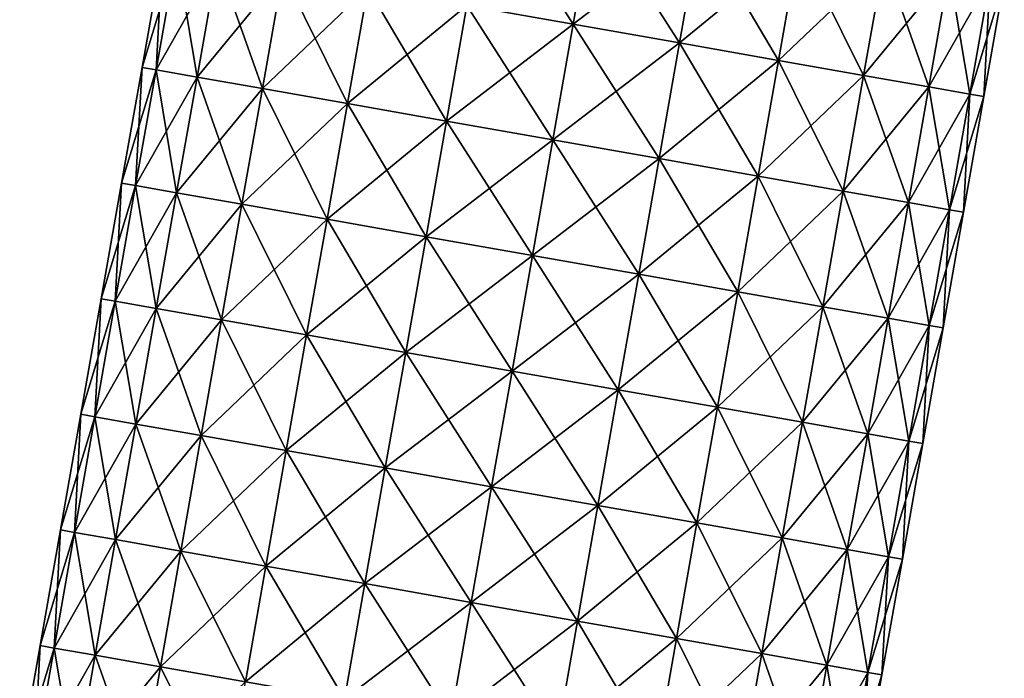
# Model space of a CAD drawing. Extents: x -65 to 803, y -691 to 80.
# Tile 226 of 256: x 664 to 756, y -313 to -252. Entities that reach past the tile are written whole.
import ezdxf

# ---------------------------------------------------------------- set-up
doc = ezdxf.new("R2010")
doc.units = 0
doc.header["$LTSCALE"] = 101.851852
doc.layers.add('7', color=7, linetype='CONTINUOUS')
doc.layers.add('8', color=7, linetype='CONTINUOUS')

msp = doc.modelspace()

# ---------------------------------------------------------------- linework, layer by layer
at = {"layer": '7', "linetype": 'CONTINUOUS'}
for points in [[(705.34, -250.297, 37.671), (715.28, -252.05, 39), (707.246, -239.485, 37.671), (705.34, -250.297, 37.671)], [(707.246, -239.485, 37.671), (715.28, -252.05, 39), (717.187, -241.238, 39), (707.246, -239.485, 37.671)], [(715.28, -252.05, 39), (725.221, -253.803, 37.671), (717.187, -241.238, 39), (715.28, -252.05, 39)], [(717.187, -241.238, 39), (725.221, -253.803, 37.671), (727.127, -242.99, 37.671), (717.187, -241.238, 39)], [(725.221, -253.803, 37.671), (734.484, -255.436, 33.775), (727.127, -242.99, 37.671), (725.221, -253.803, 37.671)], [(727.127, -242.99, 37.671), (734.484, -255.436, 33.775), (736.39, -244.624, 33.775), (727.127, -242.99, 37.671)], [(734.484, -255.436, 33.775), (742.438, -256.839, 27.577), (736.39, -244.624, 33.775), (734.484, -255.436, 33.775)], [(736.39, -244.624, 33.775), (742.438, -256.839, 27.577), (744.345, -246.026, 27.577), (736.39, -244.624, 33.775)], [(674.966, -256.09), (676.275, -256.321, 10.094), (676.873, -245.278), (674.966, -256.09)], [(676.873, -245.278), (676.275, -256.321, 10.094), (678.181, -245.508, 10.094), (676.873, -245.278)], [(676.275, -256.321, 10.094), (680.112, -256.997, 19.5), (678.181, -245.508, 10.094), (676.275, -256.321, 10.094)], [(678.181, -245.508, 10.094), (680.112, -256.997, 19.5), (682.018, -246.185, 19.5), (678.181, -245.508, 10.094)], [(680.112, -256.997, 19.5), (686.216, -258.073, 27.577), (682.018, -246.185, 19.5), (680.112, -256.997, 19.5)], [(682.018, -246.185, 19.5), (686.216, -258.073, 27.577), (688.122, -247.261, 27.577), (682.018, -246.185, 19.5)], [(742.438, -256.839, 27.577), (748.542, -257.915, 19.5), (744.345, -246.026, 27.577), (742.438, -256.839, 27.577)], [(744.345, -246.026, 27.577), (748.542, -257.915, 19.5), (750.449, -247.103, 19.5), (744.345, -246.026, 27.577)], [(686.216, -258.073, 27.577), (694.17, -259.476, 33.775), (688.122, -247.261, 27.577), (686.216, -258.073, 27.577)], [(688.122, -247.261, 27.577), (694.17, -259.476, 33.775), (696.076, -248.664, 33.775), (688.122, -247.261, 27.577)], [(748.542, -257.915, 19.5), (752.379, -258.591, 10.094), (750.449, -247.103, 19.5), (748.542, -257.915, 19.5)], [(750.449, -247.103, 19.5), (752.379, -258.591, 10.094), (754.286, -247.779, 10.094), (750.449, -247.103, 19.5)], [(752.379, -258.591, 10.094), (753.688, -258.822), (754.286, -247.779, 10.094), (752.379, -258.591, 10.094)], [(754.286, -247.779, 10.094), (753.688, -258.822), (755.594, -248.01), (754.286, -247.779, 10.094)], [(694.17, -259.476, 33.775), (703.433, -261.109, 37.671), (696.076, -248.664, 33.775), (694.17, -259.476, 33.775)], [(696.076, -248.664, 33.775), (703.433, -261.109, 37.671), (705.34, -250.297, 37.671), (696.076, -248.664, 33.775)], [(703.433, -261.109, 37.671), (713.374, -262.862, 39), (705.34, -250.297, 37.671), (703.433, -261.109, 37.671)], [(705.34, -250.297, 37.671), (713.374, -262.862, 39), (715.28, -252.05, 39), (705.34, -250.297, 37.671)], [(713.374, -262.862, 39), (723.314, -264.615, 37.671), (715.28, -252.05, 39), (713.374, -262.862, 39)], [(715.28, -252.05, 39), (723.314, -264.615, 37.671), (725.221, -253.803, 37.671), (715.28, -252.05, 39)], [(723.314, -264.615, 37.671), (732.577, -266.248, 33.775), (725.221, -253.803, 37.671), (723.314, -264.615, 37.671)], [(725.221, -253.803, 37.671), (732.577, -266.248, 33.775), (734.484, -255.436, 33.775), (725.221, -253.803, 37.671)], [(732.577, -266.248, 33.775), (740.532, -267.651, 27.577), (734.484, -255.436, 33.775), (732.577, -266.248, 33.775)], [(734.484, -255.436, 33.775), (740.532, -267.651, 27.577), (742.438, -256.839, 27.577), (734.484, -255.436, 33.775)], [(673.06, -266.902), (674.368, -267.133, 10.094), (674.966, -256.09), (673.06, -266.902)], [(674.966, -256.09), (674.368, -267.133, 10.094), (676.275, -256.321, 10.094), (674.966, -256.09)], [(674.368, -267.133, 10.094), (678.205, -267.809, 19.5), (676.275, -256.321, 10.094), (674.368, -267.133, 10.094)], [(676.275, -256.321, 10.094), (678.205, -267.809, 19.5), (680.112, -256.997, 19.5), (676.275, -256.321, 10.094)], [(740.532, -267.651, 27.577), (746.636, -268.727, 19.5), (742.438, -256.839, 27.577), (740.532, -267.651, 27.577)], [(742.438, -256.839, 27.577), (746.636, -268.727, 19.5), (748.542, -257.915, 19.5), (742.438, -256.839, 27.577)], [(678.205, -267.809, 19.5), (684.309, -268.886, 27.577), (680.112, -256.997, 19.5), (678.205, -267.809, 19.5)], [(680.112, -256.997, 19.5), (684.309, -268.886, 27.577), (686.216, -258.073, 27.577), (680.112, -256.997, 19.5)], [(684.309, -268.886, 27.577), (692.264, -270.288, 33.775), (686.216, -258.073, 27.577), (684.309, -268.886, 27.577)], [(686.216, -258.073, 27.577), (692.264, -270.288, 33.775), (694.17, -259.476, 33.775), (686.216, -258.073, 27.577)], [(746.636, -268.727, 19.5), (750.473, -269.404, 10.094), (748.542, -257.915, 19.5), (746.636, -268.727, 19.5)], [(748.542, -257.915, 19.5), (750.473, -269.404, 10.094), (752.379, -258.591, 10.094), (748.542, -257.915, 19.5)], [(750.473, -269.404, 10.094), (751.781, -269.634), (752.379, -258.591, 10.094), (750.473, -269.404, 10.094)], [(752.379, -258.591, 10.094), (751.781, -269.634), (753.688, -258.822), (752.379, -258.591, 10.094)], [(692.264, -270.288, 33.775), (701.527, -271.922, 37.671), (694.17, -259.476, 33.775), (692.264, -270.288, 33.775)], [(694.17, -259.476, 33.775), (701.527, -271.922, 37.671), (703.433, -261.109, 37.671), (694.17, -259.476, 33.775)], [(701.527, -271.922, 37.671), (711.467, -273.674, 39), (703.433, -261.109, 37.671), (701.527, -271.922, 37.671)], [(703.433, -261.109, 37.671), (711.467, -273.674, 39), (713.374, -262.862, 39), (703.433, -261.109, 37.671)], [(711.467, -273.674, 39), (721.408, -275.427, 37.671), (713.374, -262.862, 39), (711.467, -273.674, 39)], [(713.374, -262.862, 39), (721.408, -275.427, 37.671), (723.314, -264.615, 37.671), (713.374, -262.862, 39)], [(721.408, -275.427, 37.671), (730.671, -277.06, 33.775), (723.314, -264.615, 37.671), (721.408, -275.427, 37.671)], [(723.314, -264.615, 37.671), (730.671, -277.06, 33.775), (732.577, -266.248, 33.775), (723.314, -264.615, 37.671)], [(671.153, -277.714), (672.462, -277.945, 10.094), (673.06, -266.902), (671.153, -277.714)], [(673.06, -266.902), (672.462, -277.945, 10.094), (674.368, -267.133, 10.094), (673.06, -266.902)], [(730.671, -277.06, 33.775), (738.625, -278.463, 27.577), (732.577, -266.248, 33.775), (730.671, -277.06, 33.775)], [(732.577, -266.248, 33.775), (738.625, -278.463, 27.577), (740.532, -267.651, 27.577), (732.577, -266.248, 33.775)], [(672.462, -277.945, 10.094), (676.299, -278.622, 19.5), (674.368, -267.133, 10.094), (672.462, -277.945, 10.094)], [(674.368, -267.133, 10.094), (676.299, -278.622, 19.5), (678.205, -267.809, 19.5), (674.368, -267.133, 10.094)], [(676.299, -278.622, 19.5), (682.403, -279.698, 27.577), (678.205, -267.809, 19.5), (676.299, -278.622, 19.5)], [(678.205, -267.809, 19.5), (682.403, -279.698, 27.577), (684.309, -268.886, 27.577), (678.205, -267.809, 19.5)], [(738.625, -278.463, 27.577), (744.729, -279.539, 19.5), (740.532, -267.651, 27.577), (738.625, -278.463, 27.577)], [(740.532, -267.651, 27.577), (744.729, -279.539, 19.5), (746.636, -268.727, 19.5), (740.532, -267.651, 27.577)], [(744.729, -279.539, 19.5), (748.566, -280.216, 10.094), (746.636, -268.727, 19.5), (744.729, -279.539, 19.5)], [(746.636, -268.727, 19.5), (748.566, -280.216, 10.094), (750.473, -269.404, 10.094), (746.636, -268.727, 19.5)], [(682.403, -279.698, 27.577), (690.357, -281.1, 33.775), (684.309, -268.886, 27.577), (682.403, -279.698, 27.577)], [(684.309, -268.886, 27.577), (690.357, -281.1, 33.775), (692.264, -270.288, 33.775), (684.309, -268.886, 27.577)], [(748.566, -280.216, 10.094), (749.875, -280.447), (750.473, -269.404, 10.094), (748.566, -280.216, 10.094)], [(750.473, -269.404, 10.094), (749.875, -280.447), (751.781, -269.634), (750.473, -269.404, 10.094)], [(690.357, -281.1, 33.775), (699.62, -282.734, 37.671), (692.264, -270.288, 33.775), (690.357, -281.1, 33.775)], [(692.264, -270.288, 33.775), (699.62, -282.734, 37.671), (701.527, -271.922, 37.671), (692.264, -270.288, 33.775)], [(699.62, -282.734, 37.671), (709.561, -284.487, 39), (701.527, -271.922, 37.671), (699.62, -282.734, 37.671)], [(701.527, -271.922, 37.671), (709.561, -284.487, 39), (711.467, -273.674, 39), (701.527, -271.922, 37.671)], [(709.561, -284.487, 39), (719.501, -286.239, 37.671), (711.467, -273.674, 39), (709.561, -284.487, 39)], [(711.467, -273.674, 39), (719.501, -286.239, 37.671), (721.408, -275.427, 37.671), (711.467, -273.674, 39)], [(719.501, -286.239, 37.671), (728.765, -287.873, 33.775), (721.408, -275.427, 37.671), (719.501, -286.239, 37.671)], [(721.408, -275.427, 37.671), (728.765, -287.873, 33.775), (730.671, -277.06, 33.775), (721.408, -275.427, 37.671)], [(728.765, -287.873, 33.775), (736.719, -289.275, 27.577), (730.671, -277.06, 33.775), (728.765, -287.873, 33.775)], [(730.671, -277.06, 33.775), (736.719, -289.275, 27.577), (738.625, -278.463, 27.577), (730.671, -277.06, 33.775)], [(669.247, -288.526), (670.555, -288.757, 10.094), (671.153, -277.714), (669.247, -288.526)], [(671.153, -277.714), (670.555, -288.757, 10.094), (672.462, -277.945, 10.094), (671.153, -277.714)], [(670.555, -288.757, 10.094), (674.392, -289.434, 19.5), (672.462, -277.945, 10.094), (670.555, -288.757, 10.094)], [(672.462, -277.945, 10.094), (674.392, -289.434, 19.5), (676.299, -278.622, 19.5), (672.462, -277.945, 10.094)], [(674.392, -289.434, 19.5), (680.496, -290.51, 27.577), (676.299, -278.622, 19.5), (674.392, -289.434, 19.5)], [(676.299, -278.622, 19.5), (680.496, -290.51, 27.577), (682.403, -279.698, 27.577), (676.299, -278.622, 19.5)], [(736.719, -289.275, 27.577), (742.823, -290.351, 19.5), (738.625, -278.463, 27.577), (736.719, -289.275, 27.577)], [(738.625, -278.463, 27.577), (742.823, -290.351, 19.5), (744.729, -279.539, 19.5), (738.625, -278.463, 27.577)], [(680.496, -290.51, 27.577), (688.451, -291.913, 33.775), (682.403, -279.698, 27.577), (680.496, -290.51, 27.577)], [(682.403, -279.698, 27.577), (688.451, -291.913, 33.775), (690.357, -281.1, 33.775), (682.403, -279.698, 27.577)], [(742.823, -290.351, 19.5), (746.66, -291.028, 10.094), (744.729, -279.539, 19.5), (742.823, -290.351, 19.5)], [(744.729, -279.539, 19.5), (746.66, -291.028, 10.094), (748.566, -280.216, 10.094), (744.729, -279.539, 19.5)], [(746.66, -291.028, 10.094), (747.968, -291.259), (748.566, -280.216, 10.094), (746.66, -291.028, 10.094)], [(748.566, -280.216, 10.094), (747.968, -291.259), (749.875, -280.447), (748.566, -280.216, 10.094)], [(688.451, -291.913, 33.775), (697.714, -293.546, 37.671), (690.357, -281.1, 33.775), (688.451, -291.913, 33.775)], [(690.357, -281.1, 33.775), (697.714, -293.546, 37.671), (699.62, -282.734, 37.671), (690.357, -281.1, 33.775)], [(697.714, -293.546, 37.671), (707.654, -295.299, 39), (699.62, -282.734, 37.671), (697.714, -293.546, 37.671)], [(699.62, -282.734, 37.671), (707.654, -295.299, 39), (709.561, -284.487, 39), (699.62, -282.734, 37.671)], [(707.654, -295.299, 39), (717.595, -297.052, 37.671), (709.561, -284.487, 39), (707.654, -295.299, 39)], [(709.561, -284.487, 39), (717.595, -297.052, 37.671), (719.501, -286.239, 37.671), (709.561, -284.487, 39)], [(717.595, -297.052, 37.671), (726.858, -298.685, 33.775), (719.501, -286.239, 37.671), (717.595, -297.052, 37.671)], [(719.501, -286.239, 37.671), (726.858, -298.685, 33.775), (728.765, -287.873, 33.775), (719.501, -286.239, 37.671)], [(726.858, -298.685, 33.775), (734.812, -300.087, 27.577), (728.765, -287.873, 33.775), (726.858, -298.685, 33.775)], [(728.765, -287.873, 33.775), (734.812, -300.087, 27.577), (736.719, -289.275, 27.577), (728.765, -287.873, 33.775)], [(667.34, -299.339), (668.649, -299.569, 10.094), (669.247, -288.526), (667.34, -299.339)], [(669.247, -288.526), (668.649, -299.569, 10.094), (670.555, -288.757, 10.094), (669.247, -288.526)], [(668.649, -299.569, 10.094), (672.486, -300.246, 19.5), (670.555, -288.757, 10.094), (668.649, -299.569, 10.094)], [(670.555, -288.757, 10.094), (672.486, -300.246, 19.5), (674.392, -289.434, 19.5), (670.555, -288.757, 10.094)], [(672.486, -300.246, 19.5), (678.59, -301.322, 27.577), (674.392, -289.434, 19.5), (672.486, -300.246, 19.5)], [(674.392, -289.434, 19.5), (678.59, -301.322, 27.577), (680.496, -290.51, 27.577), (674.392, -289.434, 19.5)], [(734.812, -300.087, 27.577), (740.916, -301.164, 19.5), (736.719, -289.275, 27.577), (734.812, -300.087, 27.577)], [(736.719, -289.275, 27.577), (740.916, -301.164, 19.5), (742.823, -290.351, 19.5), (736.719, -289.275, 27.577)], [(678.59, -301.322, 27.577), (686.544, -302.725, 33.775), (680.496, -290.51, 27.577), (678.59, -301.322, 27.577)], [(680.496, -290.51, 27.577), (686.544, -302.725, 33.775), (688.451, -291.913, 33.775), (680.496, -290.51, 27.577)], [(740.916, -301.164, 19.5), (744.753, -301.84, 10.094), (742.823, -290.351, 19.5), (740.916, -301.164, 19.5)], [(742.823, -290.351, 19.5), (744.753, -301.84, 10.094), (746.66, -291.028, 10.094), (742.823, -290.351, 19.5)], [(744.753, -301.84, 10.094), (746.062, -302.071), (746.66, -291.028, 10.094), (744.753, -301.84, 10.094)], [(746.66, -291.028, 10.094), (746.062, -302.071), (747.968, -291.259), (746.66, -291.028, 10.094)], [(686.544, -302.725, 33.775), (695.807, -304.358, 37.671), (688.451, -291.913, 33.775), (686.544, -302.725, 33.775)], [(688.451, -291.913, 33.775), (695.807, -304.358, 37.671), (697.714, -293.546, 37.671), (688.451, -291.913, 33.775)], [(695.807, -304.358, 37.671), (705.748, -306.111, 39), (697.714, -293.546, 37.671), (695.807, -304.358, 37.671)], [(697.714, -293.546, 37.671), (705.748, -306.111, 39), (707.654, -295.299, 39), (697.714, -293.546, 37.671)], [(705.748, -306.111, 39), (715.688, -307.864, 37.671), (707.654, -295.299, 39), (705.748, -306.111, 39)], [(707.654, -295.299, 39), (715.688, -307.864, 37.671), (717.595, -297.052, 37.671), (707.654, -295.299, 39)], [(715.688, -307.864, 37.671), (724.952, -309.497, 33.775), (717.595, -297.052, 37.671), (715.688, -307.864, 37.671)], [(717.595, -297.052, 37.671), (724.952, -309.497, 33.775), (726.858, -298.685, 33.775), (717.595, -297.052, 37.671)], [(724.952, -309.497, 33.775), (732.906, -310.9, 27.577), (726.858, -298.685, 33.775), (724.952, -309.497, 33.775)], [(726.858, -298.685, 33.775), (732.906, -310.9, 27.577), (734.812, -300.087, 27.577), (726.858, -298.685, 33.775)], [(665.434, -310.151), (666.743, -310.382, 10.094), (667.34, -299.339), (665.434, -310.151)], [(667.34, -299.339), (666.743, -310.382, 10.094), (668.649, -299.569, 10.094), (667.34, -299.339)], [(666.743, -310.382, 10.094), (670.579, -311.058, 19.5), (668.649, -299.569, 10.094), (666.743, -310.382, 10.094)], [(668.649, -299.569, 10.094), (670.579, -311.058, 19.5), (672.486, -300.246, 19.5), (668.649, -299.569, 10.094)], [(732.906, -310.9, 27.577), (739.01, -311.976, 19.5), (734.812, -300.087, 27.577), (732.906, -310.9, 27.577)], [(734.812, -300.087, 27.577), (739.01, -311.976, 19.5), (740.916, -301.164, 19.5), (734.812, -300.087, 27.577)], [(670.579, -311.058, 19.5), (676.683, -312.134, 27.577), (672.486, -300.246, 19.5), (670.579, -311.058, 19.5)], [(672.486, -300.246, 19.5), (676.683, -312.134, 27.577), (678.59, -301.322, 27.577), (672.486, -300.246, 19.5)], [(676.683, -312.134, 27.577), (684.638, -313.537, 33.775), (678.59, -301.322, 27.577), (676.683, -312.134, 27.577)], [(678.59, -301.322, 27.577), (684.638, -313.537, 33.775), (686.544, -302.725, 33.775), (678.59, -301.322, 27.577)], [(739.01, -311.976, 19.5), (742.847, -312.652, 10.094), (740.916, -301.164, 19.5), (739.01, -311.976, 19.5)], [(740.916, -301.164, 19.5), (742.847, -312.652, 10.094), (744.753, -301.84, 10.094), (740.916, -301.164, 19.5)], [(742.847, -312.652, 10.094), (744.155, -312.883), (744.753, -301.84, 10.094), (742.847, -312.652, 10.094)], [(744.753, -301.84, 10.094), (744.155, -312.883), (746.062, -302.071), (744.753, -301.84, 10.094)], [(684.638, -313.537, 33.775), (693.901, -315.17, 37.671), (686.544, -302.725, 33.775), (684.638, -313.537, 33.775)], [(686.544, -302.725, 33.775), (693.901, -315.17, 37.671), (695.807, -304.358, 37.671), (686.544, -302.725, 33.775)], [(693.901, -315.17, 37.671), (703.841, -316.923, 39), (695.807, -304.358, 37.671), (693.901, -315.17, 37.671)], [(695.807, -304.358, 37.671), (703.841, -316.923, 39), (705.748, -306.111, 39), (695.807, -304.358, 37.671)], [(703.841, -316.923, 39), (713.782, -318.676, 37.671), (705.748, -306.111, 39), (703.841, -316.923, 39)], [(705.748, -306.111, 39), (713.782, -318.676, 37.671), (715.688, -307.864, 37.671), (705.748, -306.111, 39)], [(713.782, -318.676, 37.671), (723.045, -320.309, 33.775), (715.688, -307.864, 37.671), (713.782, -318.676, 37.671)], [(715.688, -307.864, 37.671), (723.045, -320.309, 33.775), (724.952, -309.497, 33.775), (715.688, -307.864, 37.671)], [(663.527, -320.963), (664.836, -321.194, 10.094), (665.434, -310.151), (663.527, -320.963)], [(665.434, -310.151), (664.836, -321.194, 10.094), (666.743, -310.382, 10.094), (665.434, -310.151)], [(723.045, -320.309, 33.775), (731, -321.712, 27.577), (724.952, -309.497, 33.775), (723.045, -320.309, 33.775)], [(724.952, -309.497, 33.775), (731, -321.712, 27.577), (732.906, -310.9, 27.577), (724.952, -309.497, 33.775)], [(664.836, -321.194, 10.094), (668.673, -321.87, 19.5), (666.743, -310.382, 10.094), (664.836, -321.194, 10.094)], [(666.743, -310.382, 10.094), (668.673, -321.87, 19.5), (670.579, -311.058, 19.5), (666.743, -310.382, 10.094)], [(668.673, -321.87, 19.5), (674.777, -322.947, 27.577), (670.579, -311.058, 19.5), (668.673, -321.87, 19.5)], [(670.579, -311.058, 19.5), (674.777, -322.947, 27.577), (676.683, -312.134, 27.577), (670.579, -311.058, 19.5)], [(731, -321.712, 27.577), (737.103, -322.788, 19.5), (732.906, -310.9, 27.577), (731, -321.712, 27.577)], [(732.906, -310.9, 27.577), (737.103, -322.788, 19.5), (739.01, -311.976, 19.5), (732.906, -310.9, 27.577)], [(737.103, -322.788, 19.5), (740.94, -323.465, 10.094), (739.01, -311.976, 19.5), (737.103, -322.788, 19.5)], [(739.01, -311.976, 19.5), (740.94, -323.465, 10.094), (742.847, -312.652, 10.094), (739.01, -311.976, 19.5)], [(674.777, -322.947, 27.577), (682.731, -324.349, 33.775), (676.683, -312.134, 27.577), (674.777, -322.947, 27.577)], [(676.683, -312.134, 27.577), (682.731, -324.349, 33.775), (684.638, -313.537, 33.775), (676.683, -312.134, 27.577)], [(740.94, -323.465, 10.094), (742.249, -323.695), (742.847, -312.652, 10.094), (740.94, -323.465, 10.094)], [(742.847, -312.652, 10.094), (742.249, -323.695), (744.155, -312.883), (742.847, -312.652, 10.094)]]:
    msp.add_3dface(points, dxfattribs=at)
at = {"layer": '8', "linetype": 'CONTINUOUS'}
for points in [[(715.28, -252.05, -39), (705.34, -250.297, -37.671), (717.187, -241.238, -39), (715.28, -252.05, -39)], [(727.127, -242.99, -37.671), (715.28, -252.05, -39), (717.187, -241.238, -39), (727.127, -242.99, -37.671)], [(725.221, -253.803, -37.671), (715.28, -252.05, -39), (727.127, -242.99, -37.671), (725.221, -253.803, -37.671)], [(736.39, -244.624, -33.775), (725.221, -253.803, -37.671), (727.127, -242.99, -37.671), (736.39, -244.624, -33.775)], [(734.484, -255.436, -33.775), (725.221, -253.803, -37.671), (736.39, -244.624, -33.775), (734.484, -255.436, -33.775)], [(744.345, -246.026, -27.577), (734.484, -255.436, -33.775), (736.39, -244.624, -33.775), (744.345, -246.026, -27.577)], [(674.966, -256.09), (676.873, -245.278), (678.181, -245.508, -10.094), (674.966, -256.09)], [(676.275, -256.321, -10.094), (674.966, -256.09), (678.181, -245.508, -10.094), (676.275, -256.321, -10.094)], [(682.018, -246.185, -19.5), (676.275, -256.321, -10.094), (678.181, -245.508, -10.094), (682.018, -246.185, -19.5)], [(680.112, -256.997, -19.5), (676.275, -256.321, -10.094), (682.018, -246.185, -19.5), (680.112, -256.997, -19.5)], [(688.122, -247.261, -27.577), (680.112, -256.997, -19.5), (682.018, -246.185, -19.5), (688.122, -247.261, -27.577)], [(742.438, -256.839, -27.577), (734.484, -255.436, -33.775), (744.345, -246.026, -27.577), (742.438, -256.839, -27.577)], [(750.449, -247.103, -19.5), (742.438, -256.839, -27.577), (744.345, -246.026, -27.577), (750.449, -247.103, -19.5)], [(686.216, -258.073, -27.577), (680.112, -256.997, -19.5), (688.122, -247.261, -27.577), (686.216, -258.073, -27.577)], [(696.076, -248.664, -33.775), (686.216, -258.073, -27.577), (688.122, -247.261, -27.577), (696.076, -248.664, -33.775)], [(748.542, -257.915, -19.5), (742.438, -256.839, -27.577), (750.449, -247.103, -19.5), (748.542, -257.915, -19.5)], [(754.286, -247.779, -10.094), (748.542, -257.915, -19.5), (750.449, -247.103, -19.5), (754.286, -247.779, -10.094)], [(752.379, -258.591, -10.094), (748.542, -257.915, -19.5), (754.286, -247.779, -10.094), (752.379, -258.591, -10.094)], [(755.594, -248.01), (752.379, -258.591, -10.094), (754.286, -247.779, -10.094), (755.594, -248.01)], [(755.594, -248.01), (753.688, -258.822), (752.379, -258.591, -10.094), (755.594, -248.01)], [(694.17, -259.476, -33.775), (686.216, -258.073, -27.577), (696.076, -248.664, -33.775), (694.17, -259.476, -33.775)], [(705.34, -250.297, -37.671), (694.17, -259.476, -33.775), (696.076, -248.664, -33.775), (705.34, -250.297, -37.671)], [(703.433, -261.109, -37.671), (694.17, -259.476, -33.775), (705.34, -250.297, -37.671), (703.433, -261.109, -37.671)], [(715.28, -252.05, -39), (703.433, -261.109, -37.671), (705.34, -250.297, -37.671), (715.28, -252.05, -39)], [(713.374, -262.862, -39), (703.433, -261.109, -37.671), (715.28, -252.05, -39), (713.374, -262.862, -39)], [(725.221, -253.803, -37.671), (713.374, -262.862, -39), (715.28, -252.05, -39), (725.221, -253.803, -37.671)], [(723.314, -264.615, -37.671), (713.374, -262.862, -39), (725.221, -253.803, -37.671), (723.314, -264.615, -37.671)], [(734.484, -255.436, -33.775), (723.314, -264.615, -37.671), (725.221, -253.803, -37.671), (734.484, -255.436, -33.775)], [(732.577, -266.248, -33.775), (723.314, -264.615, -37.671), (734.484, -255.436, -33.775), (732.577, -266.248, -33.775)], [(742.438, -256.839, -27.577), (732.577, -266.248, -33.775), (734.484, -255.436, -33.775), (742.438, -256.839, -27.577)], [(673.06, -266.902), (674.966, -256.09), (676.275, -256.321, -10.094), (673.06, -266.902)], [(674.368, -267.133, -10.094), (673.06, -266.902), (676.275, -256.321, -10.094), (674.368, -267.133, -10.094)], [(680.112, -256.997, -19.5), (674.368, -267.133, -10.094), (676.275, -256.321, -10.094), (680.112, -256.997, -19.5)], [(740.532, -267.651, -27.577), (732.577, -266.248, -33.775), (742.438, -256.839, -27.577), (740.532, -267.651, -27.577)], [(748.542, -257.915, -19.5), (740.532, -267.651, -27.577), (742.438, -256.839, -27.577), (748.542, -257.915, -19.5)], [(678.205, -267.809, -19.5), (674.368, -267.133, -10.094), (680.112, -256.997, -19.5), (678.205, -267.809, -19.5)], [(686.216, -258.073, -27.577), (678.205, -267.809, -19.5), (680.112, -256.997, -19.5), (686.216, -258.073, -27.577)], [(684.309, -268.886, -27.577), (678.205, -267.809, -19.5), (686.216, -258.073, -27.577), (684.309, -268.886, -27.577)], [(694.17, -259.476, -33.775), (684.309, -268.886, -27.577), (686.216, -258.073, -27.577), (694.17, -259.476, -33.775)], [(746.636, -268.727, -19.5), (740.532, -267.651, -27.577), (748.542, -257.915, -19.5), (746.636, -268.727, -19.5)], [(752.379, -258.591, -10.094), (746.636, -268.727, -19.5), (748.542, -257.915, -19.5), (752.379, -258.591, -10.094)], [(750.473, -269.404, -10.094), (746.636, -268.727, -19.5), (752.379, -258.591, -10.094), (750.473, -269.404, -10.094)], [(753.688, -258.822), (750.473, -269.404, -10.094), (752.379, -258.591, -10.094), (753.688, -258.822)], [(692.264, -270.288, -33.775), (684.309, -268.886, -27.577), (694.17, -259.476, -33.775), (692.264, -270.288, -33.775)], [(703.433, -261.109, -37.671), (692.264, -270.288, -33.775), (694.17, -259.476, -33.775), (703.433, -261.109, -37.671)], [(753.688, -258.822), (751.781, -269.634), (750.473, -269.404, -10.094), (753.688, -258.822)], [(701.527, -271.922, -37.671), (692.264, -270.288, -33.775), (703.433, -261.109, -37.671), (701.527, -271.922, -37.671)], [(713.374, -262.862, -39), (701.527, -271.922, -37.671), (703.433, -261.109, -37.671), (713.374, -262.862, -39)], [(711.467, -273.674, -39), (701.527, -271.922, -37.671), (713.374, -262.862, -39), (711.467, -273.674, -39)], [(723.314, -264.615, -37.671), (711.467, -273.674, -39), (713.374, -262.862, -39), (723.314, -264.615, -37.671)], [(721.408, -275.427, -37.671), (711.467, -273.674, -39), (723.314, -264.615, -37.671), (721.408, -275.427, -37.671)], [(732.577, -266.248, -33.775), (721.408, -275.427, -37.671), (723.314, -264.615, -37.671), (732.577, -266.248, -33.775)], [(671.153, -277.714), (673.06, -266.902), (674.368, -267.133, -10.094), (671.153, -277.714)], [(730.671, -277.06, -33.775), (721.408, -275.427, -37.671), (732.577, -266.248, -33.775), (730.671, -277.06, -33.775)], [(740.532, -267.651, -27.577), (730.671, -277.06, -33.775), (732.577, -266.248, -33.775), (740.532, -267.651, -27.577)], [(672.462, -277.945, -10.094), (671.153, -277.714), (674.368, -267.133, -10.094), (672.462, -277.945, -10.094)], [(678.205, -267.809, -19.5), (672.462, -277.945, -10.094), (674.368, -267.133, -10.094), (678.205, -267.809, -19.5)], [(676.299, -278.622, -19.5), (672.462, -277.945, -10.094), (678.205, -267.809, -19.5), (676.299, -278.622, -19.5)], [(684.309, -268.886, -27.577), (676.299, -278.622, -19.5), (678.205, -267.809, -19.5), (684.309, -268.886, -27.577)], [(738.625, -278.463, -27.577), (730.671, -277.06, -33.775), (740.532, -267.651, -27.577), (738.625, -278.463, -27.577)], [(746.636, -268.727, -19.5), (738.625, -278.463, -27.577), (740.532, -267.651, -27.577), (746.636, -268.727, -19.5)], [(744.729, -279.539, -19.5), (738.625, -278.463, -27.577), (746.636, -268.727, -19.5), (744.729, -279.539, -19.5)], [(750.473, -269.404, -10.094), (744.729, -279.539, -19.5), (746.636, -268.727, -19.5), (750.473, -269.404, -10.094)], [(682.403, -279.698, -27.577), (676.299, -278.622, -19.5), (684.309, -268.886, -27.577), (682.403, -279.698, -27.577)], [(692.264, -270.288, -33.775), (682.403, -279.698, -27.577), (684.309, -268.886, -27.577), (692.264, -270.288, -33.775)], [(748.566, -280.216, -10.094), (744.729, -279.539, -19.5), (750.473, -269.404, -10.094), (748.566, -280.216, -10.094)], [(751.781, -269.634), (748.566, -280.216, -10.094), (750.473, -269.404, -10.094), (751.781, -269.634)], [(751.781, -269.634), (749.875, -280.447), (748.566, -280.216, -10.094), (751.781, -269.634)], [(690.357, -281.1, -33.775), (682.403, -279.698, -27.577), (692.264, -270.288, -33.775), (690.357, -281.1, -33.775)], [(701.527, -271.922, -37.671), (690.357, -281.1, -33.775), (692.264, -270.288, -33.775), (701.527, -271.922, -37.671)], [(699.62, -282.734, -37.671), (690.357, -281.1, -33.775), (701.527, -271.922, -37.671), (699.62, -282.734, -37.671)], [(711.467, -273.674, -39), (699.62, -282.734, -37.671), (701.527, -271.922, -37.671), (711.467, -273.674, -39)], [(709.561, -284.487, -39), (699.62, -282.734, -37.671), (711.467, -273.674, -39), (709.561, -284.487, -39)], [(721.408, -275.427, -37.671), (709.561, -284.487, -39), (711.467, -273.674, -39), (721.408, -275.427, -37.671)], [(719.501, -286.239, -37.671), (709.561, -284.487, -39), (721.408, -275.427, -37.671), (719.501, -286.239, -37.671)], [(730.671, -277.06, -33.775), (719.501, -286.239, -37.671), (721.408, -275.427, -37.671), (730.671, -277.06, -33.775)], [(728.765, -287.873, -33.775), (719.501, -286.239, -37.671), (730.671, -277.06, -33.775), (728.765, -287.873, -33.775)], [(738.625, -278.463, -27.577), (728.765, -287.873, -33.775), (730.671, -277.06, -33.775), (738.625, -278.463, -27.577)], [(669.247, -288.526), (671.153, -277.714), (672.462, -277.945, -10.094), (669.247, -288.526)], [(670.555, -288.757, -10.094), (669.247, -288.526), (672.462, -277.945, -10.094), (670.555, -288.757, -10.094)], [(676.299, -278.622, -19.5), (670.555, -288.757, -10.094), (672.462, -277.945, -10.094), (676.299, -278.622, -19.5)], [(674.392, -289.434, -19.5), (670.555, -288.757, -10.094), (676.299, -278.622, -19.5), (674.392, -289.434, -19.5)], [(682.403, -279.698, -27.577), (674.392, -289.434, -19.5), (676.299, -278.622, -19.5), (682.403, -279.698, -27.577)], [(736.719, -289.275, -27.577), (728.765, -287.873, -33.775), (738.625, -278.463, -27.577), (736.719, -289.275, -27.577)], [(744.729, -279.539, -19.5), (736.719, -289.275, -27.577), (738.625, -278.463, -27.577), (744.729, -279.539, -19.5)], [(680.496, -290.51, -27.577), (674.392, -289.434, -19.5), (682.403, -279.698, -27.577), (680.496, -290.51, -27.577)], [(690.357, -281.1, -33.775), (680.496, -290.51, -27.577), (682.403, -279.698, -27.577), (690.357, -281.1, -33.775)], [(742.823, -290.351, -19.5), (736.719, -289.275, -27.577), (744.729, -279.539, -19.5), (742.823, -290.351, -19.5)], [(748.566, -280.216, -10.094), (742.823, -290.351, -19.5), (744.729, -279.539, -19.5), (748.566, -280.216, -10.094)], [(746.66, -291.028, -10.094), (742.823, -290.351, -19.5), (748.566, -280.216, -10.094), (746.66, -291.028, -10.094)], [(749.875, -280.447), (746.66, -291.028, -10.094), (748.566, -280.216, -10.094), (749.875, -280.447)], [(749.875, -280.447), (747.968, -291.259), (746.66, -291.028, -10.094), (749.875, -280.447)], [(688.451, -291.913, -33.775), (680.496, -290.51, -27.577), (690.357, -281.1, -33.775), (688.451, -291.913, -33.775)], [(699.62, -282.734, -37.671), (688.451, -291.913, -33.775), (690.357, -281.1, -33.775), (699.62, -282.734, -37.671)], [(697.714, -293.546, -37.671), (688.451, -291.913, -33.775), (699.62, -282.734, -37.671), (697.714, -293.546, -37.671)], [(709.561, -284.487, -39), (697.714, -293.546, -37.671), (699.62, -282.734, -37.671), (709.561, -284.487, -39)], [(707.654, -295.299, -39), (697.714, -293.546, -37.671), (709.561, -284.487, -39), (707.654, -295.299, -39)], [(719.501, -286.239, -37.671), (707.654, -295.299, -39), (709.561, -284.487, -39), (719.501, -286.239, -37.671)], [(717.595, -297.052, -37.671), (707.654, -295.299, -39), (719.501, -286.239, -37.671), (717.595, -297.052, -37.671)], [(728.765, -287.873, -33.775), (717.595, -297.052, -37.671), (719.501, -286.239, -37.671), (728.765, -287.873, -33.775)], [(726.858, -298.685, -33.775), (717.595, -297.052, -37.671), (728.765, -287.873, -33.775), (726.858, -298.685, -33.775)], [(736.719, -289.275, -27.577), (726.858, -298.685, -33.775), (728.765, -287.873, -33.775), (736.719, -289.275, -27.577)], [(667.34, -299.339), (669.247, -288.526), (670.555, -288.757, -10.094), (667.34, -299.339)], [(668.649, -299.569, -10.094), (667.34, -299.339), (670.555, -288.757, -10.094), (668.649, -299.569, -10.094)], [(674.392, -289.434, -19.5), (668.649, -299.569, -10.094), (670.555, -288.757, -10.094), (674.392, -289.434, -19.5)], [(672.486, -300.246, -19.5), (668.649, -299.569, -10.094), (674.392, -289.434, -19.5), (672.486, -300.246, -19.5)], [(680.496, -290.51, -27.577), (672.486, -300.246, -19.5), (674.392, -289.434, -19.5), (680.496, -290.51, -27.577)], [(734.812, -300.087, -27.577), (726.858, -298.685, -33.775), (736.719, -289.275, -27.577), (734.812, -300.087, -27.577)], [(742.823, -290.351, -19.5), (734.812, -300.087, -27.577), (736.719, -289.275, -27.577), (742.823, -290.351, -19.5)], [(678.59, -301.322, -27.577), (672.486, -300.246, -19.5), (680.496, -290.51, -27.577), (678.59, -301.322, -27.577)], [(688.451, -291.913, -33.775), (678.59, -301.322, -27.577), (680.496, -290.51, -27.577), (688.451, -291.913, -33.775)], [(740.916, -301.164, -19.5), (734.812, -300.087, -27.577), (742.823, -290.351, -19.5), (740.916, -301.164, -19.5)], [(746.66, -291.028, -10.094), (740.916, -301.164, -19.5), (742.823, -290.351, -19.5), (746.66, -291.028, -10.094)], [(744.753, -301.84, -10.094), (740.916, -301.164, -19.5), (746.66, -291.028, -10.094), (744.753, -301.84, -10.094)], [(747.968, -291.259), (744.753, -301.84, -10.094), (746.66, -291.028, -10.094), (747.968, -291.259)], [(747.968, -291.259), (746.062, -302.071), (744.753, -301.84, -10.094), (747.968, -291.259)], [(686.544, -302.725, -33.775), (678.59, -301.322, -27.577), (688.451, -291.913, -33.775), (686.544, -302.725, -33.775)], [(697.714, -293.546, -37.671), (686.544, -302.725, -33.775), (688.451, -291.913, -33.775), (697.714, -293.546, -37.671)], [(695.807, -304.358, -37.671), (686.544, -302.725, -33.775), (697.714, -293.546, -37.671), (695.807, -304.358, -37.671)], [(707.654, -295.299, -39), (695.807, -304.358, -37.671), (697.714, -293.546, -37.671), (707.654, -295.299, -39)], [(705.748, -306.111, -39), (695.807, -304.358, -37.671), (707.654, -295.299, -39), (705.748, -306.111, -39)], [(717.595, -297.052, -37.671), (705.748, -306.111, -39), (707.654, -295.299, -39), (717.595, -297.052, -37.671)], [(715.688, -307.864, -37.671), (705.748, -306.111, -39), (717.595, -297.052, -37.671), (715.688, -307.864, -37.671)], [(726.858, -298.685, -33.775), (715.688, -307.864, -37.671), (717.595, -297.052, -37.671), (726.858, -298.685, -33.775)], [(724.952, -309.497, -33.775), (715.688, -307.864, -37.671), (726.858, -298.685, -33.775), (724.952, -309.497, -33.775)], [(734.812, -300.087, -27.577), (724.952, -309.497, -33.775), (726.858, -298.685, -33.775), (734.812, -300.087, -27.577)], [(665.434, -310.151), (667.34, -299.339), (668.649, -299.569, -10.094), (665.434, -310.151)], [(666.743, -310.382, -10.094), (665.434, -310.151), (668.649, -299.569, -10.094), (666.743, -310.382, -10.094)], [(672.486, -300.246, -19.5), (666.743, -310.382, -10.094), (668.649, -299.569, -10.094), (672.486, -300.246, -19.5)], [(732.906, -310.9, -27.577), (724.952, -309.497, -33.775), (734.812, -300.087, -27.577), (732.906, -310.9, -27.577)], [(740.916, -301.164, -19.5), (732.906, -310.9, -27.577), (734.812, -300.087, -27.577), (740.916, -301.164, -19.5)], [(670.579, -311.058, -19.5), (666.743, -310.382, -10.094), (672.486, -300.246, -19.5), (670.579, -311.058, -19.5)], [(678.59, -301.322, -27.577), (670.579, -311.058, -19.5), (672.486, -300.246, -19.5), (678.59, -301.322, -27.577)], [(676.683, -312.134, -27.577), (670.579, -311.058, -19.5), (678.59, -301.322, -27.577), (676.683, -312.134, -27.577)], [(686.544, -302.725, -33.775), (676.683, -312.134, -27.577), (678.59, -301.322, -27.577), (686.544, -302.725, -33.775)], [(739.01, -311.976, -19.5), (732.906, -310.9, -27.577), (740.916, -301.164, -19.5), (739.01, -311.976, -19.5)], [(744.753, -301.84, -10.094), (739.01, -311.976, -19.5), (740.916, -301.164, -19.5), (744.753, -301.84, -10.094)], [(742.847, -312.652, -10.094), (739.01, -311.976, -19.5), (744.753, -301.84, -10.094), (742.847, -312.652, -10.094)], [(746.062, -302.071), (742.847, -312.652, -10.094), (744.753, -301.84, -10.094), (746.062, -302.071)], [(684.638, -313.537, -33.775), (676.683, -312.134, -27.577), (686.544, -302.725, -33.775), (684.638, -313.537, -33.775)], [(695.807, -304.358, -37.671), (684.638, -313.537, -33.775), (686.544, -302.725, -33.775), (695.807, -304.358, -37.671)], [(746.062, -302.071), (744.155, -312.883), (742.847, -312.652, -10.094), (746.062, -302.071)], [(693.901, -315.17, -37.671), (684.638, -313.537, -33.775), (695.807, -304.358, -37.671), (693.901, -315.17, -37.671)], [(705.748, -306.111, -39), (693.901, -315.17, -37.671), (695.807, -304.358, -37.671), (705.748, -306.111, -39)], [(703.841, -316.923, -39), (693.901, -315.17, -37.671), (705.748, -306.111, -39), (703.841, -316.923, -39)], [(715.688, -307.864, -37.671), (703.841, -316.923, -39), (705.748, -306.111, -39), (715.688, -307.864, -37.671)], [(713.782, -318.676, -37.671), (703.841, -316.923, -39), (715.688, -307.864, -37.671), (713.782, -318.676, -37.671)], [(724.952, -309.497, -33.775), (713.782, -318.676, -37.671), (715.688, -307.864, -37.671), (724.952, -309.497, -33.775)], [(663.527, -320.963), (665.434, -310.151), (666.743, -310.382, -10.094), (663.527, -320.963)], [(723.045, -320.309, -33.775), (713.782, -318.676, -37.671), (724.952, -309.497, -33.775), (723.045, -320.309, -33.775)], [(732.906, -310.9, -27.577), (723.045, -320.309, -33.775), (724.952, -309.497, -33.775), (732.906, -310.9, -27.577)], [(664.836, -321.194, -10.094), (663.527, -320.963), (666.743, -310.382, -10.094), (664.836, -321.194, -10.094)], [(670.579, -311.058, -19.5), (664.836, -321.194, -10.094), (666.743, -310.382, -10.094), (670.579, -311.058, -19.5)], [(668.673, -321.87, -19.5), (664.836, -321.194, -10.094), (670.579, -311.058, -19.5), (668.673, -321.87, -19.5)], [(676.683, -312.134, -27.577), (668.673, -321.87, -19.5), (670.579, -311.058, -19.5), (676.683, -312.134, -27.577)], [(731, -321.712, -27.577), (723.045, -320.309, -33.775), (732.906, -310.9, -27.577), (731, -321.712, -27.577)], [(739.01, -311.976, -19.5), (731, -321.712, -27.577), (732.906, -310.9, -27.577), (739.01, -311.976, -19.5)], [(737.103, -322.788, -19.5), (731, -321.712, -27.577), (739.01, -311.976, -19.5), (737.103, -322.788, -19.5)], [(742.847, -312.652, -10.094), (737.103, -322.788, -19.5), (739.01, -311.976, -19.5), (742.847, -312.652, -10.094)], [(674.777, -322.947, -27.577), (668.673, -321.87, -19.5), (676.683, -312.134, -27.577), (674.777, -322.947, -27.577)], [(684.638, -313.537, -33.775), (674.777, -322.947, -27.577), (676.683, -312.134, -27.577), (684.638, -313.537, -33.775)], [(740.94, -323.465, -10.094), (737.103, -322.788, -19.5), (742.847, -312.652, -10.094), (740.94, -323.465, -10.094)], [(744.155, -312.883), (740.94, -323.465, -10.094), (742.847, -312.652, -10.094), (744.155, -312.883)], [(744.155, -312.883), (742.249, -323.695), (740.94, -323.465, -10.094), (744.155, -312.883)]]:
    msp.add_3dface(points, dxfattribs=at)

doc.saveas('drawing.dxf')
